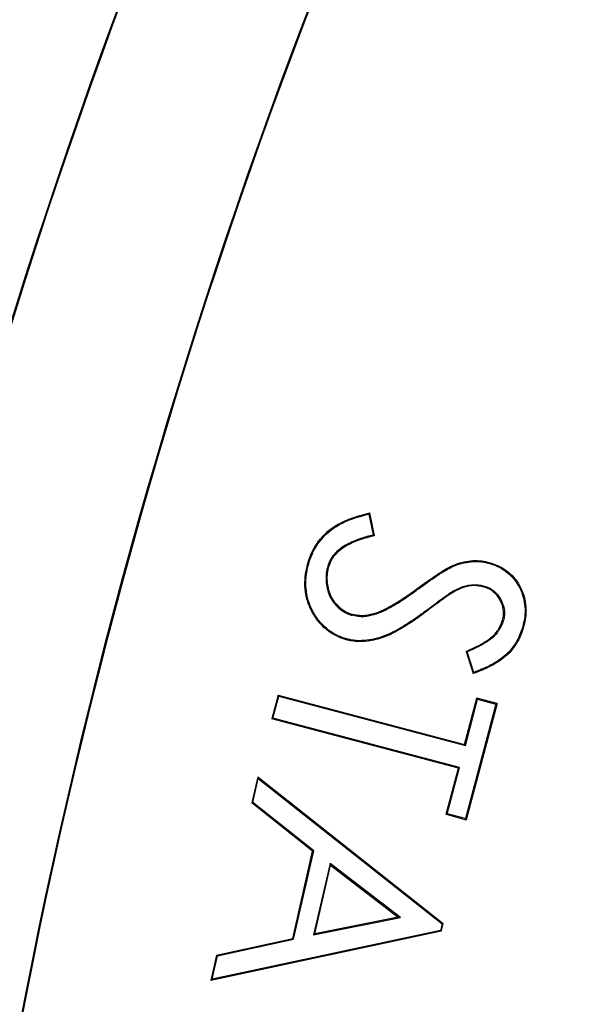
# Model space of a CAD drawing. Header units: inches. Extents: x -41.9 to 31, y -36.4 to 51.2.
# Tile 21 of 58: x -4.371 to -3.762, y 0.076 to 1.155. Entities that reach past the tile are written whole.
import ezdxf

# ---------------------------------------------------------------- set-up
doc = ezdxf.new("R2010")
doc.units = ezdxf.units.IN
doc.header["$MEASUREMENT"] = 0

msp = doc.modelspace()

# ---------------------------------------------------------------- linework, layer by layer
at = {"color": 7, "linetype": 'Continuous', "lineweight": 25}
for p, q in [((-3.9874, 0.6129), (-3.9866, 0.6141)), ((-3.9826, 0.59), (-3.9874, 0.6129)), ((-3.9814, 0.5893), (-3.9866, 0.6141)), ((-3.9814, 0.5893), (-3.9826, 0.59)), ((-4.0543, 0.5603), (-4.0533, 0.56)), ((-3.8926, 0.5578), (-3.8923, 0.5569)), ((-3.8546, 0.5596), (-3.8549, 0.5586)), ((-3.9338, 0.5319), (-3.9332, 0.5311)), ((-3.8615, 0.533), (-3.8612, 0.534)), ((-3.895, 0.5275), (-3.8955, 0.5284)), ((-4.0061, 0.502), (-4.0058, 0.503)), ((-3.9813, 0.504), (-3.981, 0.5031)), ((-3.9267, 0.5059), (-3.9261, 0.5051)), ((-3.8412, 0.4967), (-3.8402, 0.4964)), ((-3.818, 0.4893), (-3.819, 0.4896)), ((-4.0135, 0.4755), (-4.0132, 0.4765)), ((-3.8812, 0.4624), (-3.88, 0.4618)), ((-3.8812, 0.4624), (-3.8733, 0.4381)), ((-3.8727, 0.4394), (-3.88, 0.4618)), ((-3.8727, 0.4394), (-3.8733, 0.4381)), ((-4.0873, 0.4146), (-4.0942, 0.3884)), ((-4.0929, 0.3892), (-4.0866, 0.4133)), ((-4.0873, 0.4146), (-4.0866, 0.4133)), ((-4.0873, 0.4146), (-3.8827, 0.3605)), ((-4.0866, 0.4133), (-3.8819, 0.3593)), ((-3.8827, 0.3605), (-3.8693, 0.4113)), ((-3.8819, 0.3593), (-3.8685, 0.41)), ((-3.8685, 0.41), (-3.8693, 0.4113)), ((-3.8472, 0.4054), (-3.8693, 0.4113)), ((-3.8685, 0.41), (-3.8485, 0.4047)), ((-3.8485, 0.4047), (-3.8816, 0.2793)), ((-3.8472, 0.4054), (-3.8809, 0.278)), ((-3.8472, 0.4054), (-3.8485, 0.4047)), ((-4.0929, 0.3892), (-4.0942, 0.3884)), ((-3.8896, 0.3344), (-4.0942, 0.3884)), ((-3.8883, 0.3351), (-4.0929, 0.3892)), ((-3.8827, 0.3605), (-3.8819, 0.3593)), ((-3.9017, 0.2846), (-3.8883, 0.3351)), ((-3.8896, 0.3344), (-3.8883, 0.3351)), ((-4.1096, 0.3249), (-4.1162, 0.2964)), ((-4.1096, 0.3249), (-4.109, 0.3231)), ((-4.1096, 0.3249), (-3.9062, 0.1643)), ((-3.9029, 0.2839), (-3.8896, 0.3344)), ((-4.1151, 0.2968), (-4.109, 0.3231)), ((-4.109, 0.3231), (-3.9074, 0.1639)), ((-4.1151, 0.2968), (-4.1162, 0.2964)), ((-4.0494, 0.2434), (-4.1162, 0.2964)), ((-4.0482, 0.2438), (-4.1151, 0.2968)), ((-3.9029, 0.2839), (-3.9017, 0.2846)), ((-3.9029, 0.2839), (-3.8809, 0.278)), ((-3.8816, 0.2793), (-3.9017, 0.2846)), ((-3.8816, 0.2793), (-3.8809, 0.278)), ((-4.0713, 0.148), (-4.0494, 0.2434)), ((-4.0705, 0.1472), (-4.0482, 0.2438)), ((-4.0494, 0.2434), (-4.0482, 0.2438)), ((-4.0303, 0.2299), (-4.0484, 0.1518)), ((-4.047, 0.1531), (-4.0297, 0.2281)), ((-4.0297, 0.2281), (-4.0303, 0.2299)), ((-3.9532, 0.1707), (-4.0303, 0.2299)), ((-4.0297, 0.2281), (-3.9557, 0.1712)), ((-4.0484, 0.1518), (-3.9532, 0.1707)), ((-3.9557, 0.1712), (-4.047, 0.1531)), ((-3.9557, 0.1712), (-3.9532, 0.1707)), ((-3.9074, 0.1639), (-3.9091, 0.1565)), ((-3.9083, 0.1557), (-3.9062, 0.1643)), ((-3.9074, 0.1639), (-3.9062, 0.1643)), ((-3.9083, 0.1557), (-4.1611, 0.1019)), ((-3.9091, 0.1565), (-4.1597, 0.1033)), ((-4.0484, 0.1518), (-4.047, 0.1531)), ((-3.9083, 0.1557), (-3.9091, 0.1565)), ((-4.1547, 0.1296), (-4.0713, 0.148)), ((-4.1539, 0.1287), (-4.0705, 0.1472)), ((-4.0713, 0.148), (-4.0705, 0.1472)), ((-4.1547, 0.1296), (-4.1611, 0.1019)), ((-4.1547, 0.1296), (-4.1539, 0.1287)), ((-4.1597, 0.1033), (-4.1539, 0.1287)), ((-4.1597, 0.1033), (-4.1611, 0.1019))]:
    msp.add_line(p, q, dxfattribs=at)
at = {"color": 7, "linetype": 'Continuous', "lineweight": 25, "flags": 128}
msp.add_lwpolyline([(-4.0318, 0.5559), (-4.0323, 0.5561), (-4.0327, 0.5562)], dxfattribs=at)
at = {"color": 7, "linetype": 'Continuous', "lineweight": 25}
for centre, radius, start, end in [((0, 0), 19.685, 94.35868, 263.1079), ((0, 0), 15.5228, 95.56335, 178.61935), ((0, 0), 15.5118, 95.61223, 178.61837), ((2.0116, -1.1614), 6.6929, 156, 176.15413), ((2.0116, -1.1614), 6.6919, 156.00883, 176.16276), ((2.0116, -1.1614), 6.4971, 156.00909, 176.12443), ((2.0116, -1.1614), 6.4961, 156, 176.11513)]:
    msp.add_arc(centre, radius, start, end, dxfattribs=at)
at = {"color": 8, "linetype": 'Continuous', "lineweight": 25}
msp.add_arc((0, 0), 15.5228, 95.56318, 178.61935, dxfattribs=at)
for points, knots in [([(-19.4882, 0), (-19.4837, 0.3189), (-19.4746, 0.9566), (-19.4016, 1.9109), (-19.2852, 2.8607), (-19.1214, 3.8035), (-18.9118, 4.7371), (-18.6565, 5.6594), (-18.3564, 6.568), (-18.012, 7.4608), (-17.6242, 8.3356), (-17.194, 9.1904), (-16.7223, 10.023), (-16.2103, 10.8314), (-15.6593, 11.6138), (-15.0706, 12.3681), (-14.4456, 13.0927), (-13.7858, 13.7858), (-13.0927, 14.4456), (-12.3681, 15.0706), (-11.6138, 15.6593), (-10.8314, 16.2103), (-10.023, 16.7223), (-9.1904, 17.194), (-8.3356, 17.6242), (-7.4608, 18.012), (-6.568, 18.3564), (-5.6594, 18.6566), (-4.7371, 18.9116), (-3.8035, 19.1219), (-2.8605, 19.2833), (-2.0905, 19.3849), (-1.6342, 19.4156), (-1.4961, 19.4249)], [0, 0, 0, 0, 0.0328579, 0.0657157, 0.0985736, 0.1314315, 0.1642893, 0.1971472, 0.2300051, 0.262863, 0.2957208, 0.3285787, 0.3614366, 0.3942944, 0.4271523, 0.4600102, 0.492868, 0.5257259, 0.5585838, 0.5914416, 0.6242995, 0.6571574, 0.6900152, 0.7228731, 0.755731, 0.7885889, 0.8214467, 0.8543046, 0.8871625, 0.9200203, 0.9528782, 0.9857361, 1, 1, 1, 1]), ([(-2.3622, -20.4662), (-2.6068, -20.4372), (-3.1759, -20.3697), (-4.0633, -20.209), (-5.0228, -19.9932), (-5.97, -19.7303), (-6.9006, -19.4239), (-7.8127, -19.0748), (-8.7063, -18.6833), (-9.5815, -18.2495), (-10.4382, -17.7731), (-11.274, -17.255), (-12.0842, -16.6976), (-12.8646, -16.104), (-13.6132, -15.4764), (-14.3302, -14.8151), (-15.0157, -14.1201), (-15.6695, -13.391), (-16.2901, -12.6289), (-16.8739, -11.8374), (-17.418, -11.021), (-17.921, -10.1832), (-18.3828, -9.324), (-18.8037, -8.4435), (-19.1834, -7.5413), (-19.521, -6.6186), (-19.8144, -5.68), (-20.0621, -4.7306), (-20.2637, -3.7743), (-20.4194, -2.8113), (-20.5295, -1.8415), (-20.5937, -0.8649), (-20.6116, 0.1174), (-20.5824, 1.1005), (-20.5066, 2.0791), (-20.3849, 3.0492), (-20.2177, 4.0104), (-20.0052, 4.9628), (-19.7472, 5.9064), (-19.4435, 6.8404), (-19.095, 7.7603), (-18.7041, 8.6601), (-18.2729, 9.5373), (-17.8004, 10.3903), (-17.288, 11.2212), (-16.7356, 12.0286), (-16.1433, 12.8121), (-15.543, 13.532), (-14.9437, 14.1895), (-14.3533, 14.7866), (-13.7405, 15.358), (-13.1058, 15.9038), (-12.4485, 16.4235), (-11.7718, 16.9183), (-11.3041, 17.2245), (-11.0706, 17.3774)], [0, 0, 0, 0, 0.01458, 0.033924, 0.053365, 0.072787, 0.092102, 0.111354, 0.130586, 0.149844, 0.169168, 0.188599, 0.208043, 0.227371, 0.246628, 0.265857, 0.285102, 0.304407, 0.323816, 0.343267, 0.362616, 0.381879, 0.401106, 0.420346, 0.439641, 0.459038, 0.478496, 0.49784, 0.517106, 0.536338, 0.555578, 0.574872, 0.594261, 0.613726, 0.633082, 0.652354, 0.671587, 0.690824, 0.710107, 0.729483, 0.748952, 0.768326, 0.787549, 0.8068, 0.82604, 0.845324, 0.864697, 0.884172, 0.900798, 0.917357, 0.933878, 0.950386, 0.96691, 0.983475, 1, 1, 1, 1]), ([(-1.4554, 15.4814), (-1.5509, 15.474), (-1.9363, 15.4438), (-2.6068, 15.3412), (-3.4632, 15.1736), (-4.3084, 14.9548), (-5.1402, 14.6899), (-5.9558, 14.3786), (-6.7526, 14.022), (-7.5282, 13.6213), (-8.2802, 13.1778), (-9.006, 12.6928), (-9.7035, 12.1678), (-10.3705, 11.6046), (-11.0049, 11.0049), (-11.6046, 10.3705), (-12.1678, 9.7035), (-12.6928, 9.006), (-13.1778, 8.2802), (-13.6213, 7.5282), (-14.022, 6.7526), (-14.3786, 5.9558), (-14.6899, 5.1402), (-14.955, 4.3085), (-15.173, 3.4631), (-15.3437, 2.607), (-15.464, 1.7425), (-15.5326, 0.9971), (-15.5414, 0.5401), (-15.5446, 0.374)], [0, 0, 0, 0, 0.012709, 0.051319, 0.089928, 0.128538, 0.167147, 0.205757, 0.244366, 0.282976, 0.321585, 0.360195, 0.398804, 0.437414, 0.476023, 0.514633, 0.553243, 0.591852, 0.630462, 0.669071, 0.707681, 0.74629, 0.7849, 0.823509, 0.862119, 0.900728, 0.939338, 0.977947, 1, 1, 1, 1]), ([(-2.7559, 12.2845), (-2.855, 12.2637), (-3.2113, 12.1889), (-3.8116, 12.0102), (-4.5531, 11.7508), (-5.2764, 11.4424), (-5.9817, 11.0892), (-6.6636, 10.6923), (-7.3187, 10.2543), (-7.9434, 9.7776), (-8.5375, 9.2632), (-9.0995, 8.7117), (-9.6273, 8.125), (-10.1171, 7.5068), (-10.5664, 6.8611), (-10.9741, 6.1895), (-11.34, 5.4929), (-11.6621, 4.7734), (-11.9389, 4.0349), (-12.1685, 3.2816), (-12.3503, 2.5171), (-12.4839, 1.7422), (-12.5691, 0.9586), (-12.6046, 0.1704), (-12.5906, -0.6172), (-12.5271, -1.4006), (-12.4149, -2.1782), (-12.2536, -2.9485), (-12.0452, -3.71), (-11.7843, -4.4546), (-11.5837, -4.9649), (-11.4582, -5.2193), (-11.4485, -5.2389)], [0, 0, 0, 0, 0.013556, 0.04875, 0.083741, 0.118737, 0.153944, 0.189303, 0.224331, 0.259405, 0.29446, 0.329499, 0.364777, 0.400066, 0.435047, 0.470045, 0.505209, 0.54034, 0.57554, 0.610748, 0.645732, 0.680701, 0.715973, 0.75122, 0.786285, 0.821386, 0.856391, 0.891421, 0.926714, 0.962021, 0.99707, 1, 1, 1, 1]), ([(-2.7559, 11.8864), (-2.841, 11.8661), (-3.0577, 11.8143), (-3.2907, 11.75), (-3.4566, 11.7011), (-3.5112, 11.6848), (-3.5663, 11.668), (-3.6221, 11.6507), (-3.6784, 11.633), (-3.8182, 11.5882), (-4.0284, 11.5173), (-4.295, 11.4198), (-4.5243, 11.3303), (-4.7169, 11.251), (-4.8735, 11.1836), (-5.0039, 11.1256), (-5.1478, 11.0597), (-5.3427, 10.9671), (-5.5874, 10.8445), (-5.8507, 10.7043), (-6.1044, 10.5612), (-6.3487, 10.4159), (-6.5773, 10.2726), (-6.791, 10.1322), (-6.9905, 9.9953), (-7.1826, 9.8579), (-7.3672, 9.7205), (-7.5445, 9.5832), (-7.8059, 9.3734), (-8.147, 9.0812), (-8.5592, 8.6937), (-8.8669, 8.3764), (-9.0806, 8.1419), (-9.2077, 7.9979), (-9.3328, 7.8517), (-9.4557, 7.7034), (-9.5764, 7.5529), (-9.6949, 7.4004), (-9.867, 7.1716), (-10.095, 6.8505), (-10.3764, 6.4183), (-10.6251, 5.9969), (-10.8408, 5.5966), (-10.9767, 5.3233), (-11.0669, 5.1318), (-11.1138, 5.0298), (-11.1602, 4.9262), (-11.2063, 4.821), (-11.2518, 4.7141), (-11.3515, 4.4739), (-11.4902, 4.1119), (-11.6487, 3.6387), (-11.7753, 3.2056), (-11.8732, 2.8209), (-11.948, 2.4845), (-12.0044, 2.1959), (-12.0471, 1.9475), (-12.0745, 1.768), (-12.0941, 1.6285), (-12.1089, 1.5156), (-12.1243, 1.3874), (-12.1384, 1.2593), (-12.1634, 1.0074), (-12.1924, 0.6097), (-12.208, 0.0677), (-12.2006, -0.3487), (-12.1883, -0.6178), (-12.1813, -0.742), (-12.1731, -0.8657), (-12.1636, -0.9891), (-12.1529, -1.1121), (-12.141, -1.2347), (-12.1227, -1.4048), (-12.0944, -1.633), (-12.0507, -1.9295), (-11.9936, -2.2568), (-11.9207, -2.6141), (-11.8292, -3.0006), (-11.716, -3.4152), (-11.5782, -3.8566), (-11.409, -4.3289), (-11.246, -4.7383), (-11.1301, -4.988), (-11.091, -5.0722)], [0, 0, 0, 0, 0.012148, 0.030923, 0.033525, 0.036159, 0.038826, 0.041526, 0.044259, 0.047025, 0.061904, 0.075036, 0.086421, 0.096059, 0.103948, 0.110088, 0.115857, 0.125913, 0.140037, 0.153836, 0.16731, 0.180459, 0.193283, 0.204752, 0.215947, 0.226869, 0.237517, 0.247891, 0.257991, 0.28404, 0.310203, 0.336478, 0.345352, 0.354239, 0.363138, 0.37205, 0.380974, 0.389911, 0.398861, 0.4207, 0.444554, 0.470419, 0.488593, 0.507642, 0.512775, 0.517969, 0.523223, 0.528536, 0.533909, 0.539343, 0.564627, 0.587705, 0.608576, 0.627244, 0.642795, 0.656398, 0.668053, 0.677762, 0.681607, 0.687595, 0.693569, 0.69953, 0.705476, 0.728706, 0.754849, 0.780714, 0.786482, 0.792235, 0.797974, 0.803699, 0.809409, 0.815106, 0.820789, 0.833152, 0.847018, 0.862385, 0.879254, 0.897627, 0.917504, 0.93889, 0.961787, 0.987125, 1, 1, 1, 1]), ([(-10.7424, -4.9096), (-10.8056, -4.767), (-10.9655, -4.4064), (-11.1754, -3.8117), (-11.3762, -3.1316), (-11.5324, -2.443), (-11.646, -1.7467), (-11.7156, -1.0424), (-11.7403, -0.333), (-11.719, 0.3766), (-11.6524, 1.081), (-11.5419, 1.7783), (-11.3882, 2.4685), (-11.1915, 3.1511), (-10.9528, 3.8224), (-10.674, 4.4779), (-10.357, 5.1142), (-10.0025, 5.7308), (-9.6103, 6.3279), (-9.1808, 6.9032), (-8.7166, 7.4527), (-8.2208, 7.9728), (-7.6953, 8.4614), (-7.1398, 8.9184), (-6.5542, 9.3434), (-5.9404, 9.7333), (-5.3028, 10.0849), (-4.6459, 10.3954), (-3.9718, 10.6653), (-3.2792, 10.8899), (-2.7413, 11.0382), (-2.4317, 11.0963), (-2.3622, 11.1093)], [0, 0, 0, 0, 0.022745, 0.057492, 0.091999, 0.126378, 0.160754, 0.195254, 0.230008, 0.264731, 0.299223, 0.33362, 0.368049, 0.402634, 0.437416, 0.472011, 0.506451, 0.540856, 0.575347, 0.610048, 0.644776, 0.679266, 0.713641, 0.748024, 0.782548, 0.817336, 0.852021, 0.886487, 0.920875, 0.955322, 0.989972, 1, 1, 1, 1]), ([(-10.6151, -4.8503), (-10.6526, -4.7678), (-10.7849, -4.4766), (-10.9722, -3.9623), (-11.1764, -3.3108), (-11.3379, -2.6506), (-11.4598, -1.983), (-11.5406, -1.3083), (-11.5796, -0.6275), (-11.5759, 0.0541), (-11.5292, 0.7331), (-11.441, 1.4062), (-11.3119, 2.0734), (-11.1425, 2.7335), (-10.9331, 3.3851), (-10.6852, 4.0237), (-10.4003, 4.6464), (-10.0802, 5.2504), (-9.7246, 5.8366), (-9.334, 6.4032), (-8.9091, 6.9485), (-8.4528, 7.4681), (-7.9672, 7.9597), (-7.4541, 8.4213), (-6.9125, 8.8537), (-6.3436, 9.255), (-5.7486, 9.6231), (-5.1328, 9.9545), (-4.4984, 10.2476), (-3.8484, 10.5025), (-3.1805, 10.7147), (-2.6838, 10.8505), (-2.4072, 10.9022), (-2.3622, 10.9106)], [0, 0, 0, 0, 0.013432, 0.047414, 0.081209, 0.114917, 0.148509, 0.18226, 0.216145, 0.250124, 0.283838, 0.317569, 0.351248, 0.385005, 0.41893, 0.452933, 0.486665, 0.520401, 0.554061, 0.58794, 0.62186, 0.655784, 0.689482, 0.723131, 0.756739, 0.790641, 0.824536, 0.858455, 0.892127, 0.925771, 0.959424, 0.993396, 1, 1, 1, 1]), ([(-2.3622, 10.8941), (-2.5203, 10.8616), (-2.9109, 10.7813), (-3.5213, 10.6014), (-4.192, 10.3617), (-4.8439, 10.0767), (-5.4728, 9.7507), (-6.0746, 9.3857), (-6.6484, 8.983), (-7.1943, 8.5425), (-7.7099, 8.0641), (-8.1932, 7.5538), (-8.6447, 7.0182), (-9.0613, 6.4599), (-9.4437, 5.8789), (-9.7912, 5.2762), (-10.1024, 4.6533), (-10.3756, 4.0139), (-10.6093, 3.3618), (-10.803, 2.6993), (-10.9569, 2.0271), (-11.0705, 1.3456), (-11.1433, 0.6577), (-11.1745, -0.0333), (-11.1647, -0.7232), (-11.1143, -1.4104), (-11.0233, -2.0938), (-10.8917, -2.773), (-10.7186, -3.4444), (-10.5154, -4.086), (-10.3506, -4.4956), (-10.2723, -4.6904)], [0, 0, 0, 0, 0.023754, 0.058701, 0.093701, 0.128851, 0.163811, 0.198566, 0.233237, 0.268018, 0.303059, 0.338273, 0.373235, 0.408126, 0.442972, 0.477963, 0.513076, 0.54819, 0.583188, 0.618055, 0.652914, 0.687922, 0.723057, 0.758116, 0.793146, 0.828014, 0.862927, 0.897959, 0.933135, 0.968195, 1, 1, 1, 1]), ([(-2.7766, 10.6093), (-2.7822, 10.6081), (-3.0159, 10.5575), (-3.4684, 10.4164), (-4.1304, 10.1828), (-4.773, 9.9007), (-5.3926, 9.5795), (-5.9849, 9.2199), (-6.5499, 8.8232), (-7.0877, 8.389), (-7.5961, 7.9171), (-8.0731, 7.4132), (-8.5189, 6.8845), (-8.9301, 6.3335), (-9.3073, 5.7607), (-9.6504, 5.1659), (-9.958, 4.5509), (-10.228, 3.9196), (-10.4587, 3.2763), (-10.6499, 2.6233), (-10.8018, 1.9608), (-10.9142, 1.2886), (-10.9864, 0.6093), (-11.0174, -0.0729), (-11.0079, -0.7536), (-10.9584, -1.4309), (-10.8689, -2.1049), (-10.7391, -2.7755), (-10.5681, -3.4387), (-10.372, -4.0594), (-10.2147, -4.4509), (-10.1428, -4.63)], [0, 0, 0, 0, 0.00088, 0.036602, 0.072502, 0.108581, 0.144342, 0.179887, 0.215382, 0.25099, 0.286884, 0.323025, 0.358928, 0.394695, 0.430448, 0.466308, 0.5024, 0.538512, 0.574385, 0.610142, 0.645903, 0.681786, 0.717912, 0.753999, 0.789874, 0.825654, 0.861452, 0.89739, 0.933562, 0.969593, 1, 1, 1, 1])]:
    msp.add_open_spline(points, degree=3, knots=knots, dxfattribs=at)
at = {"color": 7, "linetype": 'Continuous', "lineweight": 25}
for points, knots in [([(-9.7655, -4.4541), (-9.8176, -4.3419), (-9.9679, -4.0181), (-10.1707, -3.462), (-10.3764, -2.7893), (-10.5358, -2.1022), (-10.6502, -1.4071), (-10.7187, -0.7084), (-10.742, -0.0077), (-10.7196, 0.6952), (-10.6509, 1.397), (-10.5365, 2.0924), (-10.3772, 2.7766), (-10.1742, 3.4475), (-9.9273, 4.1054), (-9.637, 4.7478), (-9.3051, 5.3699), (-8.9345, 5.9672), (-8.5269, 6.5375), (-8.0823, 7.0811), (-7.6017, 7.5965), (-7.088, 8.0794), (-6.5451, 8.5265), (-5.9761, 8.936), (-5.3808, 9.3075), (-4.7605, 9.6411), (-4.1183, 9.9314), (-3.5648, 10.1464), (-3.2221, 10.2471), (-3.104, 10.2818)], [0, 0, 0, 0, 0.020258, 0.058481, 0.096847, 0.135471, 0.173942, 0.212193, 0.250406, 0.288729, 0.327327, 0.365856, 0.404126, 0.442331, 0.480628, 0.519177, 0.55775, 0.596056, 0.634265, 0.672531, 0.711034, 0.749635, 0.787969, 0.826172, 0.864417, 0.902855, 0.941478, 0.97984, 1, 1, 1, 1]), ([(-9.6831, -4.4157), (-9.7346, -4.3047), (-9.8834, -3.9838), (-10.0844, -3.4322), (-10.2882, -2.7652), (-10.4459, -2.0843), (-10.5593, -1.3955), (-10.6272, -0.7028), (-10.6503, -0.0072), (-10.628, 0.6896), (-10.56, 1.3855), (-10.4465, 2.0748), (-10.2885, 2.7532), (-10.0872, 3.4185), (-9.8425, 4.0707), (-9.5548, 4.7074), (-9.2258, 5.3241), (-8.8585, 5.9164), (-8.4539, 6.4825), (-8.0132, 7.0216), (-7.537, 7.5324), (-7.0282, 8.0113), (-6.4901, 8.4548), (-5.9257, 8.8615), (-5.3357, 9.2302), (-4.7207, 9.5615), (-4.0841, 9.8492), (-3.5589, 10.0547), (-3.243, 10.1481), (-3.1496, 10.1758)], [0, 0, 0, 0, 0.020297, 0.05868, 0.097271, 0.135987, 0.174538, 0.213029, 0.251399, 0.289933, 0.328628, 0.367323, 0.405767, 0.444127, 0.482565, 0.521274, 0.559966, 0.598471, 0.636829, 0.67534, 0.713929, 0.752626, 0.791183, 0.829551, 0.867966, 0.906559, 0.945352, 0.983839, 1, 1, 1, 1]), ([(-4.0543, 0.5603), (-4.0536, 0.5623), (-4.0524, 0.5659), (-4.0502, 0.5713), (-4.0476, 0.5761), (-4.0435, 0.5826), (-4.0374, 0.5899), (-4.0288, 0.5975), (-4.019, 0.6033), (-4.0085, 0.6079), (-3.9977, 0.6115), (-3.9903, 0.6133), (-3.9866, 0.6141)], [0, 0, 0, 0, 0.070311, 0.125023, 0.189633, 0.25007, 0.376986, 0.499974, 0.62494, 0.749929, 0.874959, 1, 1, 1, 1]), ([(-4.0533, 0.56), (-4.0521, 0.5636), (-4.0509, 0.5671), (-4.0485, 0.5722), (-4.0476, 0.5739), (-4.0457, 0.5771), (-4.0447, 0.5787), (-4.0393, 0.5864), (-4.0341, 0.5919), (-4.025, 0.5985), (-4.0218, 0.6004), (-4.0151, 0.6039), (-4.0117, 0.6055), (-4.0046, 0.6081), (-4.001, 0.6093), (-3.9941, 0.6113), (-3.9907, 0.6121), (-3.9874, 0.6129)], [0.0002374, 0.0002374, 0.0002374, 0.0002374, 0.125, 0.125, 0.1875, 0.1875, 0.25, 0.25, 0.5, 0.5, 0.625, 0.625, 0.75, 0.75, 0.875, 0.875, 0.98846, 0.98846, 0.98846, 0.98846]), ([(-3.9826, 0.59), (-3.9874, 0.5889), (-3.9923, 0.5876), (-4.002, 0.5843), (-4.0069, 0.5822), (-4.0163, 0.5771), (-4.0208, 0.574), (-4.0264, 0.5681), (-4.0281, 0.566), (-4.0309, 0.5613), (-4.0319, 0.5587), (-4.0327, 0.5563), (-4.0327, 0.5562), (-4.0327, 0.5562)], [0.0156626, 0.0156626, 0.0156626, 0.0156626, 0.2475248, 0.2475248, 0.4950495, 0.4950495, 0.7425743, 0.7425743, 0.8663366, 0.8663366, 0.990099, 0.990099, 0.9908023, 0.9908023, 0.9908023, 0.9908023]), ([(-3.9814, 0.5893), (-3.9843, 0.5885), (-3.9894, 0.5873), (-3.9971, 0.585), (-4.0042, 0.5822), (-4.0114, 0.5787), (-4.018, 0.5746), (-4.0231, 0.5703), (-4.0264, 0.5664), (-4.0295, 0.5621), (-4.0308, 0.5584), (-4.0318, 0.5559)], [0, 0, 0, 0, 0.14154, 0.2499745, 0.381416, 0.5000117, 0.6324011, 0.7499321, 0.8145975, 0.8751949, 1, 1, 1, 1]), ([(-3.8926, 0.5578), (-3.8896, 0.5589), (-3.8834, 0.5609), (-3.8738, 0.5621), (-3.8659, 0.5619), (-3.8595, 0.5608), (-3.8564, 0.56), (-3.8546, 0.5596)], [0, 0, 0, 0, 0.250012, 0.49997, 0.749891, 0.860216, 1, 1, 1, 1]), ([(-4.0135, 0.4755), (-4.0155, 0.4761), (-4.0197, 0.4775), (-4.0276, 0.4813), (-4.0366, 0.4877), (-4.0454, 0.4975), (-4.0521, 0.5089), (-4.0565, 0.5213), (-4.0583, 0.5344), (-4.0576, 0.5453), (-4.056, 0.554), (-4.0549, 0.5582), (-4.0543, 0.5603)], [0, 0, 0, 0, 0.062556, 0.125119, 0.25001, 0.374932, 0.499903, 0.625654, 0.749858, 0.874882, 0.937432, 1, 1, 1, 1]), ([(-4.0132, 0.4765), (-4.0152, 0.4771), (-4.0173, 0.4778), (-4.0212, 0.4794), (-4.0232, 0.4803), (-4.0289, 0.4834), (-4.0324, 0.4859), (-4.0388, 0.4917), (-4.0416, 0.4949), (-4.0467, 0.5019), (-4.0489, 0.5056), (-4.0544, 0.5173), (-4.0565, 0.5258), (-4.057, 0.5387), (-4.0567, 0.5431), (-4.0558, 0.5495), (-4.0554, 0.5516), (-4.0544, 0.5558), (-4.0539, 0.5579), (-4.0533, 0.56)], [0.000198, 0.000198, 0.000198, 0.000198, 0.0625, 0.0625, 0.125, 0.125, 0.25, 0.25, 0.375, 0.375, 0.5, 0.5, 0.75, 0.75, 0.875, 0.875, 0.9375, 0.9375, 0.9997931, 0.9997931, 0.9997931, 0.9997931]), ([(-4.0327, 0.5562), (-4.0328, 0.5562), (-4.0328, 0.5562), (-4.0334, 0.5535), (-4.0341, 0.5508), (-4.0348, 0.5452), (-4.0348, 0.5424), (-4.0345, 0.5368), (-4.0341, 0.5341), (-4.0328, 0.5286), (-4.0319, 0.526), (-4.0296, 0.5208), (-4.0282, 0.5184), (-4.0248, 0.5139), (-4.0229, 0.5118), (-4.0186, 0.5081), (-4.0163, 0.5065), (-4.0126, 0.5045), (-4.0113, 0.5039), (-4.0087, 0.5028), (-4.0074, 0.5024), (-4.0061, 0.502), (-4.0061, 0.502), (-4.0061, 0.502)], [0.0091338, 0.0091338, 0.0091338, 0.0091338, 0.0098039, 0.0098039, 0.1323529, 0.1323529, 0.254902, 0.254902, 0.377451, 0.377451, 0.5, 0.5, 0.622549, 0.622549, 0.745098, 0.745098, 0.8676471, 0.8676471, 0.9289216, 0.9289216, 0.9901961, 0.9901961, 0.9908187, 0.9908187, 0.9908187, 0.9908187]), ([(-4.0318, 0.5559), (-4.0324, 0.5533), (-4.0334, 0.5493), (-4.0338, 0.5438), (-4.0337, 0.5383), (-4.0327, 0.5315), (-4.0301, 0.5237), (-4.0259, 0.5166), (-4.0203, 0.5106), (-4.0146, 0.5066), (-4.0097, 0.5042), (-4.0071, 0.5034), (-4.0058, 0.503)], [0, 0, 0, 0, 0.124978, 0.187068, 0.250135, 0.37512, 0.500118, 0.625041, 0.749966, 0.874926, 0.937433, 1, 1, 1, 1]), ([(-3.9338, 0.5319), (-3.9302, 0.5345), (-3.9236, 0.5393), (-3.9136, 0.5462), (-3.9048, 0.5519), (-3.8977, 0.5558), (-3.8939, 0.5573), (-3.8926, 0.5578)], [0, 0, 0, 0, 0.272678, 0.500029, 0.750028, 0.916653, 1, 1, 1, 1]), ([(-3.9332, 0.5311), (-3.9332, 0.5311), (-3.9332, 0.5311), (-3.9266, 0.5359), (-3.9201, 0.5406), (-3.9099, 0.5474), (-3.9065, 0.5496), (-3.9013, 0.5526), (-3.8995, 0.5536), (-3.896, 0.5554), (-3.8942, 0.5561), (-3.8923, 0.5569)], [0.0098159, 0.0098159, 0.0098159, 0.0098159, 0.009901, 0.009901, 0.5049505, 0.5049505, 0.7524752, 0.7524752, 0.8762376, 0.8762376, 0.9995727, 0.9995727, 0.9995727, 0.9995727]), ([(-3.8923, 0.5569), (-3.8892, 0.5579), (-3.8862, 0.5589), (-3.88, 0.5602), (-3.8769, 0.5607), (-3.8705, 0.561), (-3.8674, 0.5609), (-3.8611, 0.5602), (-3.858, 0.5594), (-3.8549, 0.5586)], [0.0005453, 0.0005453, 0.0005453, 0.0005453, 0.25, 0.25, 0.5, 0.5, 0.75, 0.75, 0.999097, 0.999097, 0.999097, 0.999097]), ([(-3.8549, 0.5586), (-3.8514, 0.5574), (-3.848, 0.5562), (-3.8416, 0.5529), (-3.8386, 0.5509), (-3.833, 0.5464), (-3.8304, 0.5438), (-3.8259, 0.5382), (-3.8239, 0.5351), (-3.819, 0.5255), (-3.8172, 0.5183), (-3.8163, 0.5075), (-3.8164, 0.5038), (-3.8172, 0.4966), (-3.8181, 0.4931), (-3.819, 0.4896)], [0.0003942, 0.0003942, 0.0003942, 0.0003942, 0.125, 0.125, 0.25, 0.25, 0.375, 0.375, 0.5, 0.5, 0.75, 0.75, 0.875, 0.875, 0.9996243, 0.9996243, 0.9996243, 0.9996243]), ([(-3.8546, 0.5596), (-3.8527, 0.5589), (-3.8492, 0.5577), (-3.8441, 0.5555), (-3.8395, 0.5528), (-3.8336, 0.5485), (-3.827, 0.5419), (-3.821, 0.5326), (-3.8171, 0.5222), (-3.8156, 0.5131), (-3.8153, 0.5056), (-3.8158, 0.4982), (-3.8171, 0.4929), (-3.818, 0.4893)], [0, 0, 0, 0, 0.070774, 0.125022, 0.187793, 0.250144, 0.375375, 0.49998, 0.622604, 0.749922, 0.812867, 0.875033, 1, 1, 1, 1]), ([(-3.9813, 0.504), (-3.9792, 0.5048), (-3.9749, 0.5064), (-3.9666, 0.5105), (-3.9565, 0.5162), (-3.945, 0.5238), (-3.9375, 0.5292), (-3.9338, 0.5319)], [0, 0, 0, 0, 0.124993, 0.250012, 0.499967, 0.749974, 1, 1, 1, 1]), ([(-3.981, 0.5031), (-3.981, 0.5031), (-3.981, 0.5031), (-3.9788, 0.5039), (-3.9766, 0.5047), (-3.9724, 0.5065), (-3.9703, 0.5075), (-3.964, 0.5107), (-3.96, 0.513), (-3.9521, 0.5179), (-3.9483, 0.5204), (-3.9406, 0.5257), (-3.9369, 0.5284), (-3.9332, 0.5311), (-3.9332, 0.5311), (-3.9332, 0.5311)], [0.009245, 0.009245, 0.009245, 0.009245, 0.0098039, 0.0098039, 0.1323529, 0.1323529, 0.254902, 0.254902, 0.5, 0.5, 0.745098, 0.745098, 0.9901961, 0.9901961, 0.9902703, 0.9902703, 0.9902703, 0.9902703]), ([(-3.8955, 0.5284), (-3.8929, 0.5297), (-3.8889, 0.5318), (-3.8833, 0.5338), (-3.8781, 0.5352), (-3.8724, 0.5357), (-3.8664, 0.5353), (-3.8629, 0.5344), (-3.8612, 0.534)], [0, 0, 0, 0, 0.2475465, 0.3773799, 0.4976496, 0.699179, 0.8498591, 1, 1, 1, 1]), ([(-3.8615, 0.533), (-3.8631, 0.5334), (-3.8663, 0.5342), (-3.8722, 0.5347), (-3.8777, 0.5343), (-3.8829, 0.5328), (-3.8884, 0.5309), (-3.8924, 0.5288), (-3.895, 0.5275)], [0, 0, 0, 0, 0.14392, 0.284871, 0.499805, 0.616291, 0.749967, 1, 1, 1, 1]), ([(-3.8412, 0.4967), (-3.8407, 0.4986), (-3.8398, 0.5023), (-3.8402, 0.5101), (-3.8434, 0.5193), (-3.8495, 0.527), (-3.856, 0.5311), (-3.8597, 0.5324), (-3.8615, 0.533)], [0, 0, 0, 0, 0.125235, 0.250544, 0.500088, 0.749438, 0.87469, 1, 1, 1, 1]), ([(-3.8612, 0.534), (-3.8593, 0.5334), (-3.8556, 0.5321), (-3.8488, 0.5278), (-3.8425, 0.5198), (-3.8392, 0.5102), (-3.8388, 0.5022), (-3.8397, 0.4983), (-3.8402, 0.4964)], [0, 0, 0, 0, 0.123811, 0.250053, 0.499859, 0.749102, 0.875432, 1, 1, 1, 1]), ([(-3.9267, 0.5059), (-3.9234, 0.5083), (-3.9183, 0.5122), (-3.9111, 0.5175), (-3.9056, 0.5215), (-3.9004, 0.5253), (-3.8971, 0.5274), (-3.8955, 0.5284)], [0, 0, 0, 0, 0.318944, 0.499088, 0.69879, 0.848838, 1, 1, 1, 1]), ([(-3.895, 0.5275), (-3.8965, 0.5265), (-3.8996, 0.5246), (-3.9048, 0.5208), (-3.9137, 0.5144), (-3.921, 0.5089), (-3.9261, 0.5051)], [0, 0, 0, 0, 0.142671, 0.284765, 0.499995, 1, 1, 1, 1]), ([(-3.9261, 0.5051), (-3.9293, 0.5027), (-3.9357, 0.4979), (-3.949, 0.4891), (-3.9649, 0.4798), (-3.9833, 0.474), (-3.9969, 0.4728), (-4.0051, 0.4736), (-4.0098, 0.4745), (-4.0122, 0.4751), (-4.0135, 0.4755)], [0, 0, 0, 0, 0.125115, 0.250226, 0.500224, 0.700333, 0.849908, 0.924066, 0.95856, 1, 1, 1, 1]), ([(-3.9267, 0.5059), (-3.9299, 0.5035), (-3.9331, 0.5011), (-3.9396, 0.4966), (-3.9429, 0.4944), (-3.9496, 0.4901), (-3.953, 0.488), (-3.96, 0.4842), (-3.9635, 0.4824), (-3.9707, 0.4793), (-3.9745, 0.4779), (-3.9821, 0.4758), (-3.9859, 0.4751), (-3.9938, 0.4742), (-3.9977, 0.474), (-4.0036, 0.4745), (-4.0055, 0.4747), (-4.0094, 0.4754), (-4.0112, 0.4759), (-4.0132, 0.4765)], [0.0000235, 0.0000235, 0.0000235, 0.0000235, 0.125, 0.125, 0.25, 0.25, 0.375, 0.375, 0.5, 0.5, 0.625, 0.625, 0.75, 0.75, 0.875, 0.875, 0.9375, 0.9375, 0.9997842, 0.9997842, 0.9997842, 0.9997842]), ([(-3.981, 0.5031), (-3.983, 0.5025), (-3.9871, 0.5012), (-3.9934, 0.5003), (-3.9999, 0.5005), (-4.004, 0.5015), (-4.0061, 0.502)], [0, 0, 0, 0, 0.2475752, 0.498644, 0.750892, 1, 1, 1, 1]), ([(-3.9813, 0.504), (-3.9833, 0.5034), (-3.9853, 0.5028), (-3.9894, 0.502), (-3.9914, 0.5017), (-3.9956, 0.5014), (-3.9976, 0.5015), (-4.0018, 0.502), (-4.0038, 0.5025), (-4.0058, 0.503)], [0.0098039, 0.0098039, 0.0098039, 0.0098039, 0.254902, 0.254902, 0.5, 0.5, 0.745098, 0.745098, 0.9901961, 0.9901961, 0.9901961, 0.9901961]), ([(-3.8812, 0.4624), (-3.8771, 0.4642), (-3.8707, 0.467), (-3.8627, 0.4714), (-3.8568, 0.475), (-3.8515, 0.4792), (-3.8477, 0.4835), (-3.8452, 0.4873), (-3.843, 0.4913), (-3.8419, 0.4945), (-3.8412, 0.4967)], [0, 0, 0, 0, 0.250028, 0.381096, 0.500032, 0.627129, 0.749873, 0.812888, 0.875051, 1, 1, 1, 1]), ([(-3.8402, 0.4964), (-3.8409, 0.4942), (-3.842, 0.491), (-3.8442, 0.487), (-3.8467, 0.4831), (-3.8505, 0.4787), (-3.8558, 0.4744), (-3.8616, 0.4708), (-3.8673, 0.4677), (-3.8735, 0.4647), (-3.8776, 0.4629), (-3.88, 0.4618)], [0, 0, 0, 0, 0.125437, 0.187291, 0.251864, 0.377142, 0.504289, 0.623865, 0.752669, 0.86128, 1, 1, 1, 1]), ([(-3.818, 0.4893), (-3.819, 0.4862), (-3.8211, 0.4799), (-3.8256, 0.4711), (-3.8314, 0.463), (-3.8383, 0.4562), (-3.8463, 0.4505), (-3.8546, 0.4458), (-3.8638, 0.4417), (-3.8699, 0.4394), (-3.8733, 0.4381)], [0, 0, 0, 0, 0.12503, 0.250061, 0.376442, 0.499971, 0.61855, 0.749959, 0.862671, 1, 1, 1, 1]), ([(-3.819, 0.4896), (-3.82, 0.4865), (-3.8211, 0.4834), (-3.8236, 0.4774), (-3.825, 0.4745), (-3.8284, 0.469), (-3.8302, 0.4663), (-3.8344, 0.4614), (-3.8367, 0.4592), (-3.8417, 0.455), (-3.8443, 0.4532), (-3.8499, 0.4497), (-3.8527, 0.4481), (-3.8611, 0.4439), (-3.8669, 0.4416), (-3.8727, 0.4394)], [0.0004226, 0.0004226, 0.0004226, 0.0004226, 0.125, 0.125, 0.25, 0.25, 0.375, 0.375, 0.5, 0.5, 0.625, 0.625, 0.75, 0.75, 0.9863498, 0.9863498, 0.9863498, 0.9863498])]:
    msp.add_open_spline(points, degree=3, knots=knots, dxfattribs=at)

doc.saveas('drawing.dxf')
